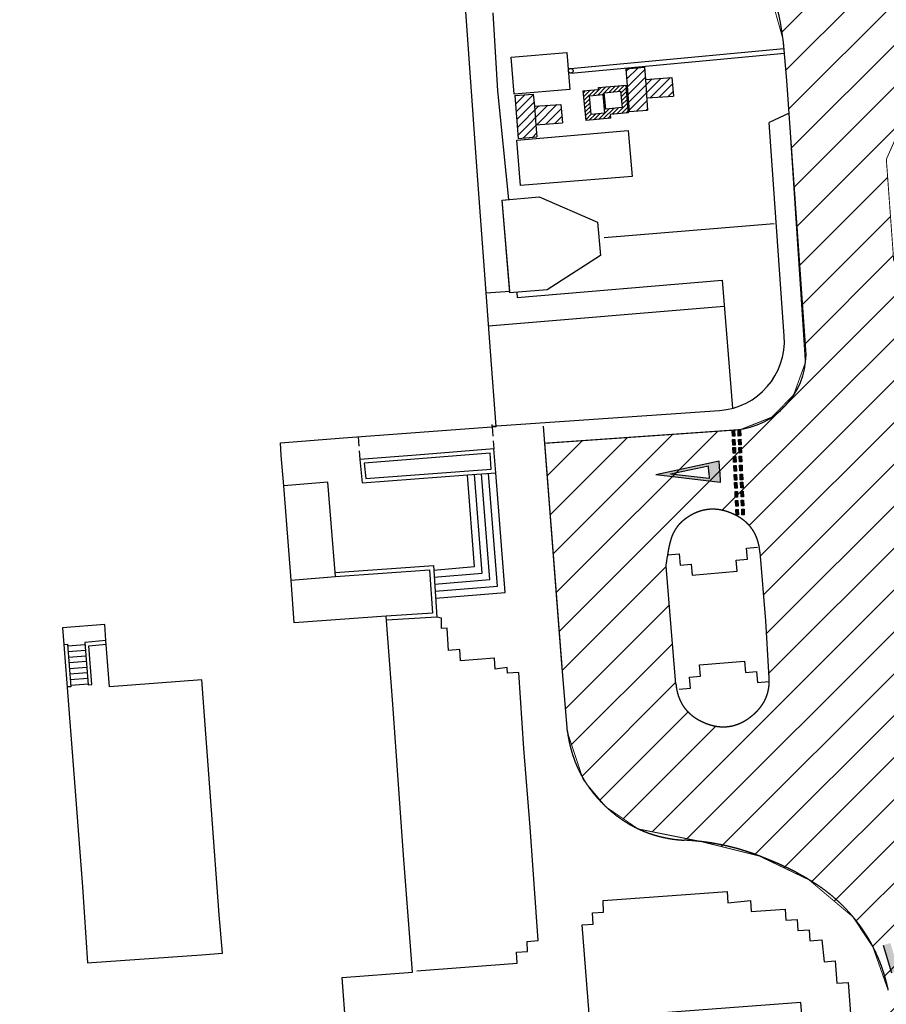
# Model space of a CAD drawing. Header units: millimetres. Extents: x 573132 to 957048, y 21042 to 318066.
# Tile 12 of 256: x 763009 to 809433, y 125595 to 178382. Entities that reach past the tile are written whole.
import ezdxf

# ---------------------------------------------------------------- set-up
doc = ezdxf.new("R2010")
doc.units = ezdxf.units.MM
doc.header["$LTSCALE"] = 2000
doc.linetypes.add('ECL-001', pattern=[100, 50, 0, 50])
doc.linetypes.add('HIDDEN', pattern=[0.375, 0.25, -0.125])
for name, color, linetype in [('_NIBSC_A site plan', 7, 'Continuous'), ('_NIBSC_FM trees 3metre zone', 210, 'Continuous'), ('Give way road marking', 7, 'Continuous')]:
    doc.layers.add(name, color=color, linetype=linetype)

msp = doc.modelspace()

# ---------------------------------------------------------------- hatches: boundary and pattern name
h = msp.add_hatch()
h.set_pattern_fill('ANSI31', color=6, scale=500)
h.set_pattern_definition([(45, (-184040.5, -58059.7), (-1122.532, 1122.532), [])])
edge = h.paths.add_edge_path()
edge.add_arc((799802, 149995), 1979, 128.4942, 137.4644)
edge.add_arc((799742, 150051), 1897, 137.4749, 149.3647)
edge.add_arc((800006, 149896), 2203, 149.3949, 159.6806)
edge.add_arc((802463, 149116), 4780, 161.1457, 173.898)
edge.add_arc((777633, 152302), 20256, 350.8819, 352.4036, ccw=False)
edge.add_line((797632, 149092), (797912, 145802))
edge.add_line((797912, 145802), (798168, 142742))
edge.add_arc((800985, 142990), 2828, 185.0256, 196.2501)
edge.add_arc((800461, 142840), 2283, 196.328, 209.5039)
edge.add_arc((800311, 142757), 2111, 209.5535, 220.3373)
edge.add_arc((800443, 142872), 2286, 220.3888, 233.5825)
edge.add_arc((800765, 143315), 2834, 233.6596, 245.3359)
edge.add_arc((800829, 143356), 2898, 244.5285, 258.2745)
edge.add_arc((800702, 142747), 2275, 258.2798, 271.3173)
edge.add_arc((800705, 142600), 2129, 271.3175, 281.2854)
edge.add_arc((800683, 142712), 2242, 281.293, 294.1016)
edge.add_arc((800469, 143180), 2757, 294.1794, 306.5858)
edge.add_arc((800208, 143569), 3225, 306.1798, 311.5303)
edge.add_arc((800624, 143118), 2612, 311.268, 323.6387)
edge.add_arc((800912, 142904), 2253, 323.6692, 335.196)
edge.add_arc((800978, 142873), 2180, 335.218, 344.317)
edge.add_arc((800806, 142921), 2359, 344.3199, 356.7046)
edge.add_arc((800196, 142952), 2969, 356.7938, 368.8414)
edge.add_line((803130, 143408), (802964, 146152))
edge.add_line((802964, 146152), (802662, 149839))
edge.add_arc((799541, 149578), 3131, 4.7773, 9.9589)
edge.add_arc((800127, 149693), 2534, 9.6959, 22.0666)
edge.add_arc((800451, 149823), 2185, 22.0959, 33.7083)
edge.add_arc((800511, 149862), 2114, 33.7319, 42.7535)
edge.add_arc((800384, 149745), 2287, 42.7572, 55.1416)
edge.add_arc((800049, 149256), 2879, 55.2321, 67.3004)
edge.add_arc((799937, 149045), 3117, 66.8931, 72.3649)
edge.add_arc((800099, 149592), 2546, 72.1105, 84.6412)
edge.add_arc((800130, 149907), 2230, 84.6672, 94.8705)
edge.add_arc((800125, 149949), 2188, 94.8488, 105.1459)
edge.add_arc((800180, 149747), 2397, 105.1542, 117.1925)
edge.add_arc((800476, 149183), 3034, 117.2819, 128.9032)
h.paths.add_polyline_path([(805286, 132272), (807630, 130293), (808718, 128658), (809513, 126410), (809699, 124809), (809114, 106709), (807866, 104611), (806152, 104162), (798217, 103633), (798371, 101535), (797281, 101455), (798380, 87106), (807943, 87723), (807592, 92534), (808410, 92594), (809389, 92041), (809793, 91145), (810402, 83115), (809743, 81565), (808384, 80935), (803337, 80587), (803149, 83028), (796196, 82493), (796832, 74091), (798673, 74183), (799033, 69471), (811128, 70247), (810743, 74953), (817427, 69294), (820333, 70178), (819727, 72144), (820372, 73430), (819415, 79540), (817901, 79442), (816739, 80769), (816091, 86965), (820804, 87231), (820137, 96803), (815324, 96529), (814884, 102918), (815506, 103949), (814878, 110961), (814549, 111752), (814440, 112100), (814654, 120985), (815203, 122087), (815871, 129267), (817935, 132904), (819988, 134535), (822718, 135759), (825659, 136108), (841935, 135930), (841539, 140944), (822158, 141259), (817671, 142514), (813933, 145231), (812037, 148309), (810909, 153871), (812524, 156334), (812351, 161830), (810592, 163939), (809833, 165422), (809436, 170899), (810540, 173380), (810553, 173752), (810160, 179602), (808962, 181448), (808085, 183580), (807823, 187088), (808497, 189355), (809486, 190473), (809125, 195650), (808068, 197087), (806873, 199983), (806653, 202933), (806193, 210152), (807244, 212537), (808987, 213888), (808684, 217950), (806726, 219164), (805509, 221419), (805073, 224364), (798956, 224011), (799188, 223696), (800861, 219309), (801661, 209203), (800735, 202672), (797386, 198778), (791837, 197079), (785538, 196327), (786360, 186068), (793626, 186433), (797313, 185761), (799735, 184479), (801452, 182928), (803010, 180515), (803885, 177380), (804098, 175124), (805095, 159990), (804472, 158270), (803290, 157069), (801650, 156414), (791144, 155680), (792339, 140215), (793198, 137635), (794405, 136186), (796144, 134995), (799546, 134314), (802624, 133547)])
h = msp.add_hatch(color=0)
h.dxf.hatch_style = 1
h.paths.add_polyline_path([(809653, 128880), (809270, 128765), (809720, 127280), (810102, 127395)])
at = {"layer": '_NIBSC_A site plan'}
h = msp.add_hatch(dxfattribs=at)
h.set_pattern_fill('ANSI31', color=256, scale=100)
h.set_pattern_definition([(45, (-2344.87, 99.27), (-224.5064, 224.5064), [])])
h.paths.add_polyline_path([(796646, 173540), (796602, 174186), (798028, 174283), (797945, 175280), (796534, 175184), (796472, 175831), (795476, 175748), (795666, 173459)])
h = msp.add_hatch(dxfattribs=at)
h.set_pattern_fill('ANSI31', color=256, scale=50)
h.paths.add_polyline_path([(795482, 174864), (794007, 174740), (794015, 174647), (793198, 174569), (793353, 172972), (794666, 173098), (794646, 173308), (795606, 173389)])
h.paths.add_polyline_path([(794325, 174460), (795201, 174545), (795286, 173669), (794410, 173584)], flags=16)
h.paths.add_polyline_path([(794242, 174367), (794339, 173368), (793622, 173299), (793526, 174299)], flags=16)
h = msp.add_hatch(dxfattribs=at)
h.set_pattern_fill('ANSI31', color=256, scale=100)
h.set_pattern_definition([(45, (-3485.92, -1807.24), (-224.5064, 224.5064), [])])
h.paths.add_polyline_path([(791997, 173842), (790586, 173747), (790524, 174394), (789527, 174311), (789718, 172021), (790715, 172104), (790661, 172749), (792080, 172846)])
at = {"layer": '_NIBSC_FM trees 3metre zone'}
h = msp.add_hatch(dxfattribs=at)
h.set_pattern_fill('ANSI31', color=256, scale=1500)
h.set_pattern_definition([(45, (0, -300000), (-3367.596, 3367.596), [])])
h.paths.add_polyline_path([(593903, 232618), (679741, 243682), (730246, 249484), (739010, 251813), (755357, 259573), (798190, 265512), (811701, 266996), (863086, 275757), (876855, 143048), (913767, 142394), (912963, 130303), (912377, 121144), (904519, 98598), (903418, 94708), (895370, 63436), (848719, 56730), (841119, 53483), (784097, 45680), (763758, 42854), (670408, 24435), (665578, 34770), (663265, 39853), (610755, 158064), (608829, 162280), (603679, 173549), (597793, 194110)])
h.paths.add_polyline_path([(597181, 230015), (680104, 240704), (730805, 246529), (740047, 248984), (756227, 256664), (798560, 262534), (812117, 264024), (860433, 272261), (874145, 140095), (910565, 139450), (909970, 130498), (909410, 121745), (901656, 99501), (900522, 95491), (892964, 66121), (847903, 59643), (840312, 56401), (783688, 48652), (763260, 45813), (672132, 27832), (668302, 36026), (666001, 41083), (613490, 159296), (611558, 163526), (606501, 174591), (600750, 194678)], flags=16)
at = {"layer": 'Give way road marking'}
h = msp.add_hatch(color=0, dxfattribs=at)
h.dxf.hatch_style = 1
h.paths.add_polyline_path([(801192, 156048), (801320, 156054), (801306, 156356), (801178, 156350)])
h = msp.add_hatch(color=0, dxfattribs=at)
h.dxf.hatch_style = 1
h.paths.add_polyline_path([(801505, 156062), (801633, 156068), (801619, 156371), (801491, 156365)])
h = msp.add_hatch(color=0, dxfattribs=at)
h.dxf.hatch_style = 1
h.paths.add_polyline_path([(801215, 155567), (801342, 155573), (801328, 155875), (801201, 155869)])
h = msp.add_hatch(color=0, dxfattribs=at)
h.dxf.hatch_style = 1
h.paths.add_polyline_path([(801527, 155582), (801655, 155587), (801641, 155890), (801514, 155884)])
h = msp.add_hatch(color=0, dxfattribs=at)
h.dxf.hatch_style = 1
h.paths.add_polyline_path([(801234, 155137), (801362, 155143), (801348, 155445), (801220, 155439)])
h = msp.add_hatch(color=0, dxfattribs=at)
h.dxf.hatch_style = 1
h.paths.add_polyline_path([(801547, 155151), (801675, 155157), (801661, 155460), (801533, 155454)])
h = msp.add_hatch(color=0, dxfattribs=at)
h.dxf.hatch_style = 1
h.paths.add_polyline_path([(797086, 153983), (800538, 153562), (800512, 154141), (800485, 154720)])
h.paths.add_polyline_path([(799921, 154114), (799936, 153788), (797878, 154020), (799906, 154440)], flags=16)
h = msp.add_hatch(color=0, dxfattribs=at)
h.dxf.hatch_style = 1
h.paths.add_polyline_path([(801256, 154656), (801384, 154662), (801370, 154964), (801243, 154958)])
h = msp.add_hatch(color=0, dxfattribs=at)
h.dxf.hatch_style = 1
h.paths.add_polyline_path([(801569, 154671), (801697, 154676), (801683, 154979), (801556, 154973)])
h = msp.add_hatch(color=0, dxfattribs=at)
h.dxf.hatch_style = 1
h.paths.add_polyline_path([(801279, 154175), (801406, 154181), (801392, 154483), (801265, 154478)])
h = msp.add_hatch(color=0, dxfattribs=at)
h.dxf.hatch_style = 1
h.paths.add_polyline_path([(801592, 154190), (801719, 154196), (801705, 154498), (801578, 154492)])
h = msp.add_hatch(color=0, dxfattribs=at)
h.dxf.hatch_style = 1
h.paths.add_polyline_path([(801301, 153694), (801428, 153700), (801414, 154003), (801287, 153997)])
h = msp.add_hatch(color=0, dxfattribs=at)
h.dxf.hatch_style = 1
h.paths.add_polyline_path([(801614, 153709), (801741, 153715), (801727, 154017), (801600, 154011)])
h = msp.add_hatch(color=0, dxfattribs=at)
h.dxf.hatch_style = 1
h.paths.add_polyline_path([(801320, 153265), (801448, 153271), (801434, 153573), (801307, 153567)])
h = msp.add_hatch(color=0, dxfattribs=at)
h.dxf.hatch_style = 1
h.paths.add_polyline_path([(801343, 152784), (801470, 152790), (801456, 153092), (801329, 153086)])
h = msp.add_hatch(color=0, dxfattribs=at)
h.dxf.hatch_style = 1
h.paths.add_polyline_path([(801633, 153279), (801761, 153285), (801747, 153587), (801620, 153582)])
h = msp.add_hatch(color=0, dxfattribs=at)
h.dxf.hatch_style = 1
h.paths.add_polyline_path([(801656, 152798), (801783, 152804), (801769, 153107), (801642, 153101)])
h = msp.add_hatch(color=0, dxfattribs=at)
h.dxf.hatch_style = 1
h.paths.add_polyline_path([(801365, 152303), (801492, 152309), (801478, 152611), (801351, 152605)])
h = msp.add_hatch(color=0, dxfattribs=at)
h.dxf.hatch_style = 1
h.paths.add_polyline_path([(801678, 152318), (801805, 152323), (801791, 152626), (801664, 152620)])
h = msp.add_hatch(color=0, dxfattribs=at)
h.dxf.hatch_style = 1
h.paths.add_polyline_path([(801387, 151822), (801514, 151828), (801500, 152130), (801373, 152124)])
h = msp.add_hatch(color=0, dxfattribs=at)
h.dxf.hatch_style = 1
h.paths.add_polyline_path([(801700, 151837), (801827, 151843), (801813, 152145), (801686, 152139)])

# ---------------------------------------------------------------- linework, layer by layer
msp.add_line((794315, 166713), (803431, 167449))
at = {"color": 7}
msp.add_line((809270, 128765), (809720, 127280), dxfattribs=at)
at = {"color": 7, "const_width": 50}
for points in [[(803010, 180515), (803885, 177380), (804098, 175124), (805095, 159990), (804472, 158270), (803290, 157069), (801650, 156414), (791144, 155680), (792339, 140215), (793198, 137635), (794405, 136186), (796144, 134995), (799546, 134314), (802624, 133547), (805286, 132272), (807630, 130293), (808718, 128658), (809513, 126410)], [(809833, 165422), (809436, 170899), (810540, 173380)]]:
    msp.add_lwpolyline(points, dxfattribs=at)
at = {"layer": '_NIBSC_A site plan'}
for p, q in [((804111, 175124), (803919, 177180)), ((792515, 175767), (803952, 176831)), ((792536, 175517), (803975, 176582)), ((795476, 175748), (796472, 175831)), ((796472, 175831), (796534, 175184)), ((792392, 175755), (792393, 175755)), ((795476, 175748), (795667, 173456)), ((796534, 175184), (797945, 175280)), ((797945, 175280), (798028, 174283)), ((796534, 175184), (796646, 173540)), ((805139, 160423), (804111, 175124)), ((789527, 174311), (790524, 174394)), ((789527, 174311), (789718, 172019)), ((790524, 174394), (790586, 173747)), ((796602, 174186), (798028, 174283)), ((790586, 173747), (791997, 173842)), ((790586, 173747), (790661, 172749)), ((791997, 173842), (792080, 172846)), ((795666, 173459), (796646, 173540)), ((804233, 173368), (803167, 172865)), ((790653, 172749), (792080, 172846)), ((790661, 172749), (790715, 172102)), ((803968, 161415), (803167, 172865)), ((789718, 172021), (790715, 172104)), ((788307, 156584), (800496, 157436)), ((788300, 156684), (788307, 156584)), ((792056, 143840), (791074, 156590))]:
    msp.add_line(p, q, dxfattribs=at)
at = {"layer": '_NIBSC_A site plan', "linetype": 'ECL-001'}
for points in [[(780514, 123874), (780280, 127036), (784050, 127314), (783570, 133586), (782992, 141688), (782644, 146406), (777716, 146042), (777548, 148336), (777152, 153400), (777024, 155024), (776972, 155702), (780352, 155956), (788526, 156572), (788228, 160604), (787520, 170264), (786534, 183934)], [(781348, 153544), (787006, 153982), (788508, 154086), (788412, 155370), (784474, 155052), (781224, 154808), (781348, 153544)], [(781546, 153784), (788272, 154290), (788210, 155134), (781460, 154606), (781546, 153784)], [(785168, 148876), (787378, 149058), (786992, 153966)], [(785198, 148496), (787786, 148710), (787372, 153996)], [(785230, 148118), (788194, 148362), (787750, 154026)], [(785260, 147738), (788602, 148014), (788130, 154056)], [(785292, 147360), (789010, 147666), (788508, 154086)], [(777548, 148336), (779932, 148522), (779520, 153584), (777152, 153400)], [(797734, 149690), (798332, 149744), (798384, 149146), (798982, 149198), (799036, 148600), (801442, 148814), (801392, 149412), (801990, 149460), (801942, 150058), (802540, 150108)], [(779914, 148742), (785170, 149120), (785360, 146352), (782660, 146186)], [(779932, 148522), (784966, 148886), (785126, 146556), (782644, 146406)], [(784282, 127398), (789658, 127792), (789614, 128390), (790212, 128434), (790190, 128968), (790788, 129010), (790354, 135086), (790020, 139302), (789740, 143386), (789140, 143346), (789120, 143646), (788484, 143554), (788436, 144152), (786630, 144010), (786582, 144608), (785984, 144560), (785910, 145766), (785610, 145740), (785598, 146304), (785360, 146352)], [(765308, 145784), (765374, 144880), (765838, 138888), (766370, 131896), (766646, 127816), (766876, 127832), (772742, 128250), (773868, 128332), (773702, 130398), (773284, 136002), (772758, 142992), (767824, 142608), (767630, 145104), (767564, 145952), (765308, 145784)], [(765374, 144880), (765574, 144894), (765750, 142622), (765550, 142608)], [(765580, 144814), (766514, 144886)], [(767630, 145104), (766506, 144992), (766682, 142720), (766880, 142736), (766720, 144808), (767644, 144906)], [(765602, 144512), (766538, 144584)], [(765626, 144208), (766560, 144280)], [(765650, 143914), (766584, 143986)], [(765674, 143604), (766608, 143676)], [(798340, 142488), (798938, 142540), (798886, 143138), (799484, 143188), (799434, 143786), (801840, 143990), (801890, 143392), (802488, 143444), (802540, 142846), (803138, 142896)], [(765696, 143306), (766630, 143378)], [(765720, 143002), (766654, 143074)], [(765744, 142702), (766678, 142774)], [(793510, 125086), (793136, 129848), (793734, 129894), (793686, 130492), (794284, 130540), (794260, 131168), (800908, 131638), (800950, 131040), (802150, 131166), (802194, 130568), (804014, 130702), (804058, 130104), (804656, 130148), (804700, 129550), (805298, 129594), (805342, 128996), (805976, 129060), (806098, 127874), (806696, 127920), (806788, 126724), (807386, 126770), (807914, 119834), (807586, 119810)], [(805402, 118520), (804864, 125696), (790846, 124638)]]:
    msp.add_lwpolyline(points, dxfattribs=at)
at = {"layer": '_NIBSC_A site plan'}
for points in [[(788000, 163734), (789258, 163830), (789117, 165530), (788852, 168713), (789218, 168744), (788622, 174576), (788368, 178750)], [(794015, 174647), (794007, 174740), (795482, 174864), (795606, 173389), (794646, 173308)], [(794646, 173308), (794666, 173098), (793353, 172972), (793198, 174569), (794015, 174647)], [(793622, 173299), (793526, 174299), (794242, 174367), (794339, 173368), (793622, 173299)], [(794410, 173584), (794325, 174460), (795201, 174545), (795286, 173669), (794410, 173584)], [(789633, 163761), (789655, 163497), (800632, 164411), (801202, 157554)], [(788129, 161965), (800748, 163015)], [(791144, 155680), (801389, 156396)]]:
    msp.add_lwpolyline(points, dxfattribs=at)
for points in [[(789331, 176378), (792321, 176627), (792487, 174634), (789497, 174385)], [(789829, 169484), (789632, 171916), (795609, 172439), (795826, 169968)], [(788852, 168713), (790845, 168879), (793967, 167533), (794116, 165740), (791259, 163896), (789266, 163730)]]:
    msp.add_lwpolyline(points, close=True, dxfattribs=at)
at = {"layer": '_NIBSC_A site plan', "linetype": 'HIDDEN'}
for points in [[(788322, 156558), (788412, 155370)], [(781134, 156016), (781224, 154808)]]:
    msp.add_lwpolyline(points, dxfattribs=at)
at = {"layer": '_NIBSC_A site plan', "linetype": 'ECL-001'}
for points in [[(802662, 149830), (802964, 146152), (803130, 143408, -0.0496), (803163, 142821, -0.05789), (803077, 142284, -0.04563), (802935, 141913, -0.04462), (802727, 141570, -0.05403), (802347, 141155, -0.02335), (802112, 140966, -0.05122), (801628, 140678, -0.05836), (801133, 140515, -0.04485), (800754, 140472, -0.05692), (800240, 140519, -0.06005), (799582, 140740, -0.04818), (799111, 141014, -0.05568), (798734, 141353, -0.05875), (798451, 141759, -0.05575), (798262, 142229, -0.04829), (798166, 142766), (797912, 145802), (797632, 149092, 0.00664), (797711, 149624, -0.0557), (797940, 150661, -0.04491), (798110, 151017, -0.05413), (798355, 151345, -0.03705), (798570, 151544, -0.04781), (799054, 151863, -0.0563), (799554, 152061, -0.04496), (799940, 152129, -0.04455), (800337, 152128, -0.05473), (800881, 152016, -0.02388), (801160, 151912, -0.04965), (801662, 151641, -0.05794), (802063, 151297, -0.04566), (802298, 150991, -0.04464), (802476, 150645, -0.05403), (802625, 150120, -0.02334), (802662, 149830, -0.02334)], [(809538, 126356, 0.074639), (808617, 128874, 0.0491), (807674, 130257, 0.0236), (807098, 130884, 0.04842), (805709, 132014, 0.04587), (803471, 133206, 0.0079), (802760, 133500, 0.04606), (800509, 134164, 0.03747), (798600, 134394, -0.05137), (797220, 134610, -0.04529), (796157, 134996, -0.04472), (795174, 135569, -0.03346), (794444, 136162, -0.05147), (793510, 137220, -0.04531), (792932, 138205, -0.04468), (792537, 139285, -0.03339), (792352, 140216), (792056, 143840, -0.03339)]]:
    msp.add_lwpolyline(points, format="xyb", dxfattribs=at)
at = {"layer": '_NIBSC_A site plan'}
msp.add_circle((792528, 175642), 125, dxfattribs=at)
for centre, radius, start, end in [((793685, 176218), 10279, 5.3794, 37.098), ((800235, 161168), 3741, 274, 3.7879), ((801019, 160500), 4120, 275.1449, 358.9351)]:
    msp.add_arc(centre, radius, start, end, dxfattribs=at)
at = {"layer": 'Give way road marking', "color": 7}
for p, q in [((800485, 154720), (797086, 153983)), ((800512, 154141), (800485, 154720)), ((799906, 154440), (797878, 154020)), ((799921, 154114), (799906, 154440)), ((800512, 154141), (800538, 153562)), ((800538, 153562), (797086, 153983)), ((799936, 153788), (797878, 154020)), ((799921, 154114), (799936, 153788))]:
    msp.add_line(p, q, dxfattribs=at)
for points in [[(801306, 156356), (801320, 156054), (801192, 156048), (801178, 156350)], [(801619, 156371), (801633, 156068), (801505, 156062), (801491, 156365)], [(801328, 155875), (801342, 155573), (801215, 155567), (801201, 155869)], [(801641, 155890), (801655, 155587), (801527, 155582), (801514, 155884)], [(801348, 155445), (801362, 155143), (801234, 155137), (801220, 155439)], [(801661, 155460), (801675, 155157), (801547, 155151), (801533, 155454)], [(801370, 154964), (801384, 154662), (801256, 154656), (801243, 154958)], [(801683, 154979), (801697, 154676), (801569, 154671), (801556, 154973)], [(801392, 154483), (801406, 154181), (801279, 154175), (801265, 154478)], [(801705, 154498), (801719, 154196), (801592, 154190), (801578, 154492)], [(801414, 154003), (801428, 153700), (801301, 153694), (801287, 153997)], [(801727, 154017), (801741, 153715), (801614, 153709), (801600, 154011)], [(801434, 153573), (801448, 153271), (801320, 153265), (801307, 153567)], [(801456, 153092), (801470, 152790), (801343, 152784), (801329, 153086)], [(801747, 153587), (801761, 153285), (801633, 153279), (801620, 153582)], [(801769, 153107), (801783, 152804), (801656, 152798), (801642, 153101)], [(801478, 152611), (801492, 152309), (801365, 152303), (801351, 152605)], [(801791, 152626), (801805, 152323), (801678, 152318), (801664, 152620)], [(801500, 152130), (801514, 151828), (801387, 151822), (801373, 152124)], [(801813, 152145), (801827, 151843), (801700, 151837), (801686, 152139)]]:
    msp.add_lwpolyline(points, close=True, dxfattribs=at)

doc.saveas('drawing.dxf')
